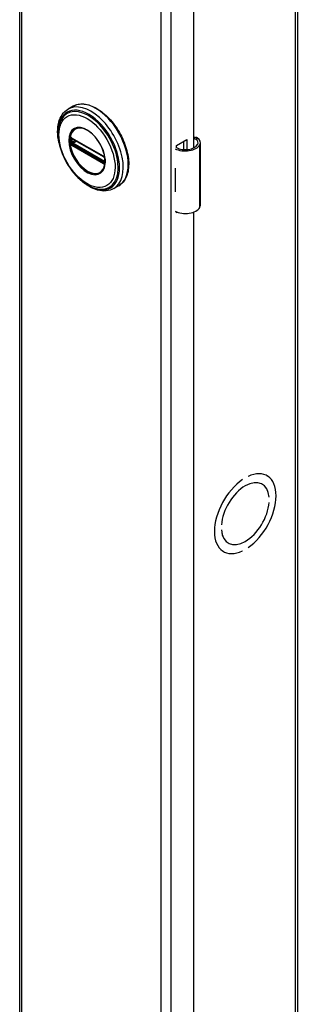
# Model space of a CAD drawing. Header units: inches. Extents: x 0 to 464, y -11 to 301.
# Tile 19 of 25: x 400.92 to 404.5, y 160.18 to 172.85. Entities that reach past the tile are written whole.
import ezdxf

# ---------------------------------------------------------------- set-up
doc = ezdxf.new("R2010")
doc.units = ezdxf.units.IN
doc.header["$LTSCALE"] = 27.789831
doc.header["$MEASUREMENT"] = 0
doc.layers.add('Visible Edges(ANSI)', color=7, linetype='Continuous', lineweight=25)
doc.layers.add('Visible Tangent Edges(ANSI)', color=7, linetype='Continuous', lineweight=25)

msp = doc.modelspace()

# ---------------------------------------------------------------- linework, layer by layer
at = {"layer": 'Visible Edges(ANSI)'}
for p, q in [((400.9206, 220.8832), (400.9206, 122.7775)), ((404.5016, 220.8608), (404.5016, 122.7552)), ((403.1619, 193.1658), (403.1619, 171.2022)), ((401.6088, 171.7396), (401.5447, 171.7027)), ((401.5943, 171.3256), (401.5892, 171.3284)), ((401.5943, 171.3256), (402.0024, 171.0906)), ((402.0093, 171.0828), (401.6013, 171.3178)), ((402.9427, 171.2343), (403.077, 171.3117)), ((402.9427, 171.2025), (402.9427, 171.2343)), ((403.0382, 171.1813), (403.0382, 171.2893)), ((403.077, 171.3117), (403.077, 171.1815)), ((403.2514, 170.4653), (403.2514, 171.27)), ((402.0074, 171.0876), (402.0024, 171.0906)), ((402.0182, 171.0752), (402.0194, 171.0724)), ((402.0183, 171.03), (402.0183, 171.0673)), ((402.0194, 171.0724), (402.02, 171.0706)), ((402.0214, 171.0199), (402.0213, 171.014)), ((402.0214, 171.0569), (402.0214, 171.0199)), ((402.9271, 170.9422), (402.9271, 170.9108)), ((402.1982, 170.7161), (402.1341, 170.6792)), ((402.9271, 170.6678), (402.9271, 170.6364)), ((402.9427, 170.3661), (402.9427, 170.3799)), ((402.9574, 170.3745), (402.9427, 170.3661)), ((403.1619, 170.3767), (403.1619, 148.4131)), ((403.7947, 166.9331), (403.7948, 166.9331)), ((403.7948, 166.9332), (403.7948, 166.9331)), ((403.8655, 166.9738), (403.8655, 166.9739)), ((404.1055, 166.9859), (404.1108, 166.9829)), ((404.0437, 166.8772), (404.0484, 166.8745)), ((404.1381, 166.7057), (404.1382, 166.7056)), ((404.1382, 166.7056), (404.1381, 166.7056)), ((404.1381, 166.6402), (404.1382, 166.6402)), ((403.5221, 166.3508), (403.522, 166.3508)), ((403.522, 166.2854), (403.5221, 166.2854)), ((403.5221, 166.3509), (403.5221, 166.3508)), ((403.6072, 166.1192), (403.6118, 166.1165)), ((403.8655, 166.0578), (403.8655, 166.0579)), ((403.5441, 166.0112), (403.5495, 166.0081)), ((403.7947, 166.0171), (403.7948, 166.0171)), ((403.7948, 166.0172), (403.7948, 166.0171))]:
    msp.add_line(p, q, dxfattribs=at)
at = {"layer": 'Visible Edges(ANSI)', "flags": 128}
for points in [[(401.6088, 171.7396), (401.6246, 171.7479), (401.6412, 171.7548), (401.6584, 171.7603), (401.6761, 171.7645), (401.6944, 171.7673), (401.7131, 171.7687), (401.7322, 171.7688), (401.7517, 171.7675), (401.7714, 171.7649), (401.7914, 171.761), (401.8116, 171.7558), (401.832, 171.7493), (401.8524, 171.7415), (401.873, 171.7326), (401.8935, 171.7225), (401.9141, 171.7111), (401.9346, 171.6987), (401.955, 171.6852), (401.9753, 171.6706), (401.9954, 171.6549), (402.0152, 171.6383), (402.0348, 171.6207), (402.0541, 171.6022), (402.073, 171.5828), (402.0915, 171.5627), (402.1095, 171.5417), (402.1271, 171.52), (402.1442, 171.4976), (402.1607, 171.4746), (402.1766, 171.451), (402.1919, 171.4269), (402.2065, 171.4024), (402.2204, 171.3774), (402.2336, 171.3521), (402.246, 171.3265), (402.2576, 171.3007), (402.2684, 171.2747), (402.2783, 171.2486), (402.2874, 171.2224), (402.2956, 171.1963), (402.3028, 171.1702), (402.3092, 171.1442), (402.3146, 171.1185), (402.319, 171.093), (402.3224, 171.0677), (402.3249, 171.0429), (402.3264, 171.0184), (402.3268, 170.9945), (402.3263, 170.971), (402.3247, 170.9481), (402.3221, 170.9259), (402.3186, 170.9043), (402.3139, 170.8834), (402.3083, 170.8633), (402.3017, 170.8441), (402.294, 170.8257), (402.2854, 170.8082), (402.2757, 170.7917), (402.2651, 170.7762), (402.2535, 170.7619), (402.241, 170.7486), (402.2275, 170.7365), (402.2133, 170.7257), (402.1982, 170.7161)], [(401.4267, 171.2724), (401.4199, 171.3071), (401.4149, 171.3414), (401.4117, 171.3751), (401.4104, 171.4081), (401.4109, 171.4402), (401.4133, 171.4715), (401.4176, 171.5016), (401.4239, 171.5306), (401.4322, 171.5583), (401.4424, 171.5845), (401.4546, 171.6091), (401.4688, 171.632), (401.485, 171.653), (401.5032, 171.6719), (401.5231, 171.6886), (401.5447, 171.7027)], [(401.454, 171.5631), (401.4474, 171.5499), (401.4415, 171.5361), (401.4362, 171.522), (401.4315, 171.5074), (401.424, 171.477), (401.4188, 171.4451), (401.4159, 171.4119), (401.4154, 171.3776), (401.4172, 171.3423), (401.4211, 171.3062), (401.4273, 171.2694), (401.4356, 171.2323), (401.4459, 171.1949), (401.4583, 171.1574), (401.4726, 171.12), (401.4888, 171.083), (401.5067, 171.0464), (401.5263, 171.0106), (401.5474, 170.9757), (401.57, 170.9419), (401.5939, 170.9093), (401.6191, 170.8782), (401.6453, 170.8487), (401.6724, 170.8209), (401.7004, 170.7951), (401.7291, 170.7714), (401.7583, 170.7498), (401.788, 170.7306), (401.8179, 170.7138), (401.8481, 170.6996), (401.8782, 170.6881), (401.9083, 170.6794), (401.9233, 170.6761), (401.9382, 170.6736), (401.9531, 170.6718), (401.9678, 170.6708)], [(401.9915, 170.916), (402.0001, 170.9296), (402.0074, 170.9448), (402.0133, 170.9617), (402.0178, 170.9799), (402.0208, 170.9995), (402.0223, 171.0203), (402.0222, 171.0421), (402.0206, 171.0647), (402.0175, 171.0881), (402.0128, 171.1121), (402.0066, 171.1364), (401.999, 171.1609), (401.9899, 171.1854), (401.9795, 171.2099), (401.9678, 171.234), (401.955, 171.2576), (401.941, 171.2805), (401.926, 171.3028), (401.9101, 171.324), (401.8934, 171.3441), (401.876, 171.363), (401.8581, 171.3806), (401.8397, 171.3967), (401.8211, 171.4111), (401.8023, 171.4239), (401.7834, 171.4349), (401.7647, 171.444), (401.7463, 171.4512), (401.7283, 171.4565), (401.7107, 171.4598), (401.6939, 171.4611), (401.6779, 171.4605)], [(401.5892, 171.3284), (401.5874, 171.3293), (401.5861, 171.3296)], [(401.6013, 171.3178), (401.6003, 171.3183), (401.5999, 171.3184)], [(403.2093, 171.3317), (403.2074, 171.3328), (403.2056, 171.3338), (403.2037, 171.3348), (403.2017, 171.3356), (403.1997, 171.3364), (403.1977, 171.337), (403.1956, 171.3376), (403.1936, 171.3381), (403.1915, 171.3385), (403.1894, 171.3388), (403.1873, 171.339), (403.1852, 171.3391), (403.1831, 171.3391), (403.181, 171.3389), (403.1789, 171.3387), (403.1769, 171.3383), (403.1748, 171.3379), (403.1729, 171.3374), (403.1709, 171.3367), (403.169, 171.336), (403.1671, 171.3352), (403.1653, 171.3343), (403.1636, 171.3334), (403.1619, 171.3323)], [(403.1619, 171.3209), (403.1634, 171.3213), (403.165, 171.3217), (403.1666, 171.322), (403.1681, 171.3222), (403.1697, 171.3223), (403.1712, 171.3224), (403.1727, 171.3224), (403.1742, 171.3224), (403.1757, 171.3223), (403.1772, 171.3221), (403.1788, 171.3219), (403.1803, 171.3216), (403.1818, 171.3212), (403.1833, 171.3208), (403.1848, 171.3203), (403.1863, 171.3198), (403.1878, 171.3191), (403.1893, 171.3185), (403.1907, 171.3177), (403.1921, 171.3169), (403.1935, 171.3161), (403.1949, 171.3152), (403.1962, 171.3142), (403.1976, 171.3132)], [(402.0074, 171.0876), (402.0107, 171.0852), (402.0141, 171.0816)], [(402.0183, 171.0673), (402.0177, 171.0712), (402.0156, 171.0761), (402.0124, 171.0803), (402.0093, 171.0828)], [(402.0141, 171.0816), (402.0163, 171.0785), (402.0182, 171.0752)], [(402.0181, 171.0285), (402.0182, 171.0289), (402.0183, 171.03)], [(402.0213, 171.014), (402.021, 171.0116), (402.0208, 171.0106)], [(402.1341, 170.6792), (402.111, 170.6677), (402.0866, 170.6588), (402.0612, 170.6526), (402.0349, 170.6491), (402.0079, 170.6482), (401.9805, 170.65), (401.9527, 170.6544), (401.9246, 170.6611), (401.8964, 170.6702), (401.8681, 170.6816), (401.8399, 170.6952), (401.8118, 170.7109), (401.784, 170.7286), (401.7565, 170.7483), (401.7293, 170.7698), (401.7027, 170.7931)]]:
    msp.add_lwpolyline(points, dxfattribs=at)
at = {"layer": 'Visible Edges(ANSI)'}
for centre, major_axis, ratio, start_param, end_param in [((403.0565, 171.2771), (0.1969, 0), 0.5758617, 3.9833715, 5.9647502), ((403.0565, 171.2771), (0.1673, 0), 0.5758617, 3.9641341, 5.9647502), ((403.0939, 171.27), (0.128, 0), 0.5758617, 5.9647502, 6.9099467), ((403.0939, 171.27), (0.1575, 0), 0.5758617, 5.9647502, 7.0321027), ((403.0565, 171.0276), (0.1969, 0), 0.5758617, 3.9833715, 3.9951945), ((402.9874, 170.9506), (-0.0917, 0), 0.5758617, 0.8282349, 0.8536019), ((402.9874, 170.7076), (0.0917, 0), 0.5758617, 3.9698275, 3.9951945), ((403.0565, 170.7219), (-0.1969, 0), 0.5758617, 0.8417789, 0.8536019), ((403.0939, 170.4653), (0.1575, 0), 0.5758617, 5.9647502, 6.2831853), ((403.0565, 170.4724), (0.1969, 0), 0.5758617, 3.9833715, 5.9647502), ((403.8301, 166.4955), (0.2807, 0.4875), 0.5780931, 4.0140635, 6.9776434), ((403.8301, 166.4955), (0.2807, 0.4874), 0.5780931, 4.0140793, 6.9776275), ((403.8301, 166.4955), (-0.2807, -0.4875), 0.5780931, 4.0140635, 6.9776434), ((403.8301, 166.4955), (-0.2807, -0.4874), 0.5780931, 4.0140793, 6.9776275), ((403.8301, 166.4955), (0.2183, 0.3791), 0.5780931, 5.5874099, 8.5458897), ((403.8301, 166.4955), (0.2183, 0.379), 0.5780931, 5.5874309, 8.5458687), ((403.8301, 166.4955), (-0.2183, -0.3791), 0.5780931, 5.5874099, 8.5458897), ((403.8301, 166.4955), (-0.2183, -0.379), 0.5780931, 5.5874309, 8.5458687)]:
    msp.add_ellipse(centre, major_axis=major_axis, ratio=ratio, start_param=start_param, end_param=end_param, dxfattribs=at)
at = {"layer": 'Visible Tangent Edges(ANSI)'}
for p, q in [((400.9458, 220.8482), (400.9458, 122.7425)), ((404.4764, 122.7201), (404.4764, 220.8258)), ((402.7475, 121.705), (402.7475, 219.8107)), ((402.8692, 219.8107), (402.8692, 121.705)), ((401.5699, 171.3207), (401.5697, 171.315)), ((401.5697, 171.278), (401.5699, 171.272)), ((401.5717, 171.2601), (401.5725, 171.2566)), ((401.5775, 171.3146), (401.5774, 171.3205)), ((401.5774, 171.2714), (401.5775, 171.2774)), ((401.5864, 171.2765), (401.5864, 171.3138)), ((401.5871, 171.2402), (401.5923, 171.2371)), ((401.5958, 171.2462), (401.5907, 171.2491)), ((402.0003, 171.0951), (401.5923, 171.3301)), ((401.5923, 171.2371), (402.0003, 171.0022)), ((402.0039, 171.0112), (401.5958, 171.2462)), ((401.599, 171.3141), (401.6036, 171.3165)), ((401.599, 171.2769), (401.599, 171.3141)), ((401.6357, 171.298), (401.599, 171.2769)), ((401.5993, 171.3213), (402.0074, 171.0863)), ((402.0074, 171.0191), (401.5993, 171.2541)), ((401.6059, 171.2648), (401.6496, 171.29)), ((402.014, 171.0298), (401.6059, 171.2648)), ((403.1976, 171.3132), (403.2093, 171.3317)), ((403.2435, 170.4369), (403.2435, 171.2416)), ((402.0089, 171.0083), (402.0039, 171.0112)), ((402.0183, 171.0327), (402.014, 171.0298)), ((402.0203, 171.0639), (402.0203, 171.0266)), ((402.0209, 171.0015), (402.0211, 171.0026)), ((402.9271, 170.9108), (402.9271, 170.6678))]:
    msp.add_line(p, q, dxfattribs=at)
at = {"layer": 'Visible Tangent Edges(ANSI)', "flags": 128}
for points in [[(401.5533, 171.2981), (401.5582, 171.2404), (401.5724, 171.1794), (401.5956, 171.1178), (401.6267, 171.058), (401.6645, 171.0024), (401.7074, 170.9534), (401.7536, 170.9131), (401.8013, 170.883), (401.8485, 170.8641), (401.8933, 170.8573), (401.9339, 170.8633), (401.9683, 170.8816), (401.9956, 170.9111), (402.0146, 170.9509), (402.0241, 170.9996), (402.024, 171.0548), (402.0144, 171.1144), (401.9956, 171.176), (401.9682, 171.2371), (401.9335, 171.2951), (401.893, 171.3476), (401.8483, 171.3924), (401.801, 171.4278), (401.7532, 171.4526), (401.707, 171.4653), (401.6641, 171.4655), (401.6265, 171.4534), (401.5955, 171.4293), (401.5723, 171.3943), (401.5581, 171.35), (401.5533, 171.2981)], [(401.5645, 171.2969), (401.5647, 171.3083), (401.5654, 171.3193), (401.5664, 171.3301), (401.5679, 171.3406), (401.5698, 171.3508), (401.5722, 171.3606), (401.5749, 171.37), (401.5781, 171.3791), (401.5817, 171.3877), (401.5857, 171.396), (401.5901, 171.4038), (401.5948, 171.4112), (401.6, 171.4181), (401.6055, 171.4246), (401.6113, 171.4305), (401.6175, 171.436), (401.624, 171.4409), (401.6308, 171.4453), (401.638, 171.4492), (401.6454, 171.4525), (401.6532, 171.4553), (401.6612, 171.4576), (401.6694, 171.4593), (401.6779, 171.4604)], [(401.9913, 170.9161), (401.9774, 170.9002), (401.9615, 170.8873), (401.9435, 170.8776), (401.9239, 170.8713), (401.9026, 170.8685), (401.88, 170.8694), (401.8564, 170.8737), (401.8321, 170.8815), (401.8073, 170.8925), (401.7824, 170.9067), (401.7577, 170.9238), (401.7333, 170.9439), (401.7097, 170.9666), (401.687, 170.9916), (401.6657, 171.0187), (401.6458, 171.0475), (401.6277, 171.0777), (401.6115, 171.109), (401.5975, 171.1409), (401.5858, 171.173), (401.5766, 171.2051), (401.5699, 171.2367), (401.5659, 171.2675), (401.5645, 171.2969)], [(401.5697, 171.315), (401.5696, 171.3135), (401.5696, 171.312), (401.5695, 171.3105), (401.5695, 171.309), (401.5695, 171.3075), (401.5694, 171.3059), (401.5694, 171.3044), (401.5694, 171.3029), (401.5694, 171.3014), (401.5694, 171.2998), (401.5694, 171.2983), (401.5694, 171.2967), (401.5694, 171.2952), (401.5694, 171.2936), (401.5694, 171.2921), (401.5694, 171.2905), (401.5694, 171.289), (401.5694, 171.2874), (401.5695, 171.2859), (401.5695, 171.2843), (401.5695, 171.2827), (401.5696, 171.2812), (401.5696, 171.2796), (401.5697, 171.278)], [(401.5717, 171.3308), (401.5716, 171.3304), (401.5714, 171.33), (401.5713, 171.3297), (401.5712, 171.3293), (401.5711, 171.3289), (401.571, 171.3285), (401.5709, 171.3281), (401.5708, 171.3277), (401.5707, 171.3273), (401.5706, 171.3269), (401.5706, 171.3265), (401.5705, 171.326), (401.5704, 171.3256), (401.5703, 171.3252), (401.5703, 171.3247), (401.5702, 171.3243), (401.5701, 171.3239), (401.5701, 171.3234), (401.57, 171.323), (401.57, 171.3225), (401.57, 171.3221), (401.5699, 171.3216), (401.5699, 171.3212), (401.5699, 171.3207)], [(401.5699, 171.272), (401.5699, 171.2715), (401.5699, 171.271), (401.57, 171.2705), (401.57, 171.27), (401.5701, 171.2695), (401.5701, 171.269), (401.5702, 171.2685), (401.5702, 171.268), (401.5703, 171.2675), (401.5703, 171.267), (401.5704, 171.2665), (401.5705, 171.266), (401.5706, 171.2655), (401.5707, 171.265), (401.5707, 171.2645), (401.5708, 171.264), (401.5709, 171.2635), (401.571, 171.263), (401.5711, 171.2625), (401.5712, 171.2621), (401.5713, 171.2616), (401.5714, 171.2611), (401.5716, 171.2606), (401.5717, 171.2601)], [(401.5725, 171.3333), (401.5725, 171.3332), (401.5725, 171.3331), (401.5724, 171.333), (401.5724, 171.3329), (401.5724, 171.3328), (401.5723, 171.3327), (401.5723, 171.3326), (401.5722, 171.3325), (401.5722, 171.3324), (401.5722, 171.3323), (401.5721, 171.3322), (401.5721, 171.3321), (401.5721, 171.332), (401.572, 171.3319), (401.572, 171.3318), (401.5719, 171.3317), (401.5719, 171.3315), (401.5719, 171.3314), (401.5718, 171.3313), (401.5718, 171.3312), (401.5718, 171.3311), (401.5717, 171.331), (401.5717, 171.3309), (401.5717, 171.3308)], [(401.5777, 171.3354), (401.5775, 171.3354), (401.5772, 171.3354), (401.577, 171.3353), (401.5768, 171.3353), (401.5765, 171.3353), (401.5763, 171.3352), (401.5761, 171.3351), (401.5758, 171.3351), (401.5756, 171.335), (401.5754, 171.3349), (401.5752, 171.3349), (401.5749, 171.3348), (401.5747, 171.3347), (401.5745, 171.3346), (401.5743, 171.3345), (401.5741, 171.3344), (401.5739, 171.3343), (401.5737, 171.3341), (401.5735, 171.334), (401.5733, 171.3339), (401.5731, 171.3338), (401.5729, 171.3336), (401.5727, 171.3335), (401.5725, 171.3333)], [(401.5725, 171.2566), (401.5727, 171.2563), (401.5729, 171.2559), (401.5731, 171.2556), (401.5733, 171.2552), (401.5735, 171.2549), (401.5737, 171.2545), (401.5739, 171.2542), (401.5741, 171.2538), (401.5743, 171.2535), (401.5745, 171.2531), (401.5747, 171.2528), (401.5749, 171.2524), (401.5752, 171.2521), (401.5754, 171.2518), (401.5756, 171.2514), (401.5758, 171.2511), (401.5761, 171.2508), (401.5763, 171.2505), (401.5765, 171.2501), (401.5768, 171.2498), (401.577, 171.2495), (401.5772, 171.2492), (401.5775, 171.2489), (401.5777, 171.2486)], [(401.5774, 171.3205), (401.5774, 171.3208), (401.5774, 171.3211), (401.5774, 171.3214), (401.5774, 171.3217), (401.5775, 171.322), (401.5775, 171.3223), (401.5775, 171.3226), (401.5776, 171.3229), (401.5777, 171.3232), (401.5777, 171.3235), (401.5778, 171.3238), (401.5779, 171.3241), (401.578, 171.3244), (401.5781, 171.3246), (401.5782, 171.3249), (401.5783, 171.3251), (401.5784, 171.3254), (401.5786, 171.3256), (401.5787, 171.3259), (401.5788, 171.3261), (401.579, 171.3263), (401.5791, 171.3265), (401.5793, 171.3267), (401.5794, 171.3269)], [(401.5794, 171.263), (401.5793, 171.2634), (401.5791, 171.2637), (401.579, 171.2641), (401.5788, 171.2644), (401.5787, 171.2648), (401.5786, 171.2651), (401.5784, 171.2655), (401.5783, 171.2659), (401.5782, 171.2662), (401.5781, 171.2666), (401.578, 171.2669), (401.5779, 171.2673), (401.5778, 171.2676), (401.5777, 171.268), (401.5777, 171.2683), (401.5776, 171.2687), (401.5776, 171.269), (401.5775, 171.2694), (401.5775, 171.2697), (401.5774, 171.2701), (401.5774, 171.2704), (401.5774, 171.2708), (401.5774, 171.2711), (401.5774, 171.2714)], [(401.5775, 171.2774), (401.5775, 171.2789), (401.5776, 171.2805), (401.5776, 171.282), (401.5776, 171.2836), (401.5776, 171.2851), (401.5776, 171.2867), (401.5776, 171.2883), (401.5776, 171.2898), (401.5776, 171.2914), (401.5776, 171.2929), (401.5776, 171.2945), (401.5776, 171.296), (401.5776, 171.2976), (401.5776, 171.2991), (401.5776, 171.3007), (401.5776, 171.3022), (401.5776, 171.3038), (401.5776, 171.3053), (401.5776, 171.3069), (401.5776, 171.3084), (401.5776, 171.31), (401.5776, 171.3115), (401.5775, 171.3131), (401.5775, 171.3146)], [(401.5871, 171.333), (401.5867, 171.3333), (401.5863, 171.3335), (401.5859, 171.3337), (401.5854, 171.3339), (401.585, 171.334), (401.5846, 171.3342), (401.5842, 171.3344), (401.5838, 171.3345), (401.5834, 171.3347), (401.583, 171.3348), (401.5826, 171.3349), (401.5822, 171.335), (401.5818, 171.3351), (401.5814, 171.3352), (401.5811, 171.3353), (401.5807, 171.3353), (401.5803, 171.3354), (401.5799, 171.3354), (401.5795, 171.3355), (401.5792, 171.3355), (401.5788, 171.3355), (401.5784, 171.3355), (401.5781, 171.3355), (401.5777, 171.3354)], [(401.5777, 171.2486), (401.5781, 171.2481), (401.5784, 171.2477), (401.5788, 171.2473), (401.5792, 171.2469), (401.5795, 171.2464), (401.5799, 171.246), (401.5803, 171.2456), (401.5807, 171.2453), (401.5811, 171.2449), (401.5815, 171.2445), (401.5818, 171.2441), (401.5822, 171.2438), (401.5826, 171.2434), (401.583, 171.2431), (401.5834, 171.2428), (401.5838, 171.2424), (401.5842, 171.2421), (401.5846, 171.2418), (401.5851, 171.2415), (401.5855, 171.2412), (401.5859, 171.241), (401.5863, 171.2407), (401.5867, 171.2404), (401.5871, 171.2402)], [(401.5794, 171.3269), (401.5795, 171.327), (401.5795, 171.3271), (401.5796, 171.3271), (401.5796, 171.3272), (401.5797, 171.3272), (401.5797, 171.3273), (401.5798, 171.3273), (401.5798, 171.3274), (401.5799, 171.3275), (401.5799, 171.3275), (401.58, 171.3276), (401.58, 171.3276), (401.5801, 171.3277), (401.5801, 171.3277), (401.5802, 171.3278), (401.5803, 171.3278), (401.5803, 171.3279), (401.5804, 171.3279), (401.5804, 171.328), (401.5805, 171.328), (401.5805, 171.3281), (401.5806, 171.3281), (401.5806, 171.3282), (401.5807, 171.3282)], [(401.5807, 171.2604), (401.5806, 171.2605), (401.5806, 171.2606), (401.5805, 171.2607), (401.5805, 171.2608), (401.5804, 171.2609), (401.5804, 171.261), (401.5803, 171.2611), (401.5803, 171.2612), (401.5802, 171.2614), (401.5801, 171.2615), (401.5801, 171.2616), (401.58, 171.2617), (401.58, 171.2618), (401.5799, 171.2619), (401.5799, 171.262), (401.5798, 171.2621), (401.5798, 171.2622), (401.5797, 171.2623), (401.5797, 171.2625), (401.5796, 171.2626), (401.5796, 171.2627), (401.5795, 171.2628), (401.5795, 171.2629), (401.5794, 171.263)], [(401.5807, 171.3282), (401.5808, 171.3283), (401.5809, 171.3284), (401.5811, 171.3285), (401.5812, 171.3286), (401.5813, 171.3287), (401.5815, 171.3288), (401.5816, 171.3289), (401.5817, 171.3289), (401.5819, 171.329), (401.582, 171.3291), (401.5822, 171.3292), (401.5823, 171.3292), (401.5825, 171.3293), (401.5826, 171.3293), (401.5828, 171.3294), (401.5829, 171.3294), (401.5831, 171.3295), (401.5832, 171.3295), (401.5834, 171.3295), (401.5836, 171.3296), (401.5837, 171.3296), (401.5839, 171.3296), (401.5841, 171.3297), (401.5842, 171.3297)], [(401.5842, 171.2549), (401.5841, 171.2551), (401.5839, 171.2553), (401.5837, 171.2555), (401.5836, 171.2557), (401.5834, 171.2559), (401.5832, 171.2561), (401.5831, 171.2564), (401.5829, 171.2566), (401.5828, 171.2568), (401.5826, 171.257), (401.5825, 171.2573), (401.5823, 171.2575), (401.5822, 171.2577), (401.582, 171.258), (401.5819, 171.2582), (401.5817, 171.2584), (401.5816, 171.2587), (401.5815, 171.2589), (401.5813, 171.2592), (401.5812, 171.2594), (401.5811, 171.2596), (401.5809, 171.2599), (401.5808, 171.2601), (401.5807, 171.2604)], [(401.5842, 171.3297), (401.5843, 171.3297), (401.5844, 171.3297), (401.5845, 171.3297), (401.5845, 171.3297), (401.5846, 171.3297), (401.5847, 171.3297), (401.5848, 171.3297), (401.5848, 171.3297), (401.5849, 171.3297), (401.585, 171.3297), (401.5851, 171.3297), (401.5852, 171.3297), (401.5852, 171.3297), (401.5853, 171.3297), (401.5854, 171.3297), (401.5855, 171.3297), (401.5856, 171.3297), (401.5856, 171.3297), (401.5857, 171.3297), (401.5858, 171.3297), (401.5859, 171.3296), (401.586, 171.3296), (401.5861, 171.3296), (401.5861, 171.3296)], [(401.5907, 171.2491), (401.5904, 171.2493), (401.5901, 171.2495), (401.5898, 171.2497), (401.5895, 171.2498), (401.5893, 171.25), (401.589, 171.2502), (401.5887, 171.2504), (401.5884, 171.2507), (401.5881, 171.2509), (401.5879, 171.2511), (401.5876, 171.2513), (401.5873, 171.2516), (401.587, 171.2518), (401.5868, 171.2521), (401.5865, 171.2523), (401.5862, 171.2526), (401.586, 171.2529), (401.5857, 171.2531), (401.5855, 171.2534), (401.5852, 171.2537), (401.585, 171.254), (401.5847, 171.2543), (401.5845, 171.2546), (401.5842, 171.2549)], [(401.5864, 171.3138), (401.5864, 171.314), (401.5864, 171.3143), (401.5864, 171.3145), (401.5864, 171.3148), (401.5864, 171.315), (401.5864, 171.3153), (401.5864, 171.3155), (401.5864, 171.3158), (401.5864, 171.316), (401.5864, 171.3163), (401.5865, 171.3165), (401.5865, 171.3168), (401.5865, 171.317), (401.5865, 171.3172), (401.5866, 171.3175), (401.5866, 171.3177), (401.5866, 171.3179), (401.5866, 171.3181), (401.5867, 171.3184), (401.5867, 171.3186), (401.5867, 171.3188), (401.5868, 171.319), (401.5868, 171.3192), (401.5868, 171.3194)], [(401.5868, 171.2702), (401.5868, 171.2704), (401.5868, 171.2707), (401.5867, 171.2709), (401.5867, 171.2712), (401.5867, 171.2714), (401.5866, 171.2717), (401.5866, 171.272), (401.5866, 171.2722), (401.5866, 171.2725), (401.5865, 171.2728), (401.5865, 171.273), (401.5865, 171.2733), (401.5865, 171.2736), (401.5864, 171.2738), (401.5864, 171.2741), (401.5864, 171.2744), (401.5864, 171.2746), (401.5864, 171.2749), (401.5864, 171.2752), (401.5864, 171.2754), (401.5864, 171.2757), (401.5864, 171.276), (401.5864, 171.2762), (401.5864, 171.2765)], [(401.5868, 171.3194), (401.5869, 171.3196), (401.5869, 171.3197), (401.5869, 171.3199), (401.587, 171.32), (401.587, 171.3201), (401.587, 171.3203), (401.5871, 171.3204), (401.5871, 171.3206), (401.5872, 171.3207), (401.5872, 171.3208), (401.5873, 171.321), (401.5873, 171.3211), (401.5874, 171.3212), (401.5875, 171.3213), (401.5875, 171.3215), (401.5876, 171.3216), (401.5877, 171.3217), (401.5877, 171.3218), (401.5878, 171.3219), (401.5879, 171.322), (401.588, 171.3221), (401.588, 171.3222), (401.5881, 171.3223), (401.5882, 171.3224)], [(401.5882, 171.2655), (401.5881, 171.2657), (401.588, 171.2659), (401.588, 171.2661), (401.5879, 171.2663), (401.5878, 171.2665), (401.5877, 171.2667), (401.5877, 171.2669), (401.5876, 171.2671), (401.5875, 171.2673), (401.5875, 171.2675), (401.5874, 171.2677), (401.5873, 171.2679), (401.5873, 171.2681), (401.5872, 171.2682), (401.5872, 171.2684), (401.5871, 171.2686), (401.5871, 171.2688), (401.587, 171.269), (401.587, 171.2692), (401.587, 171.2694), (401.5869, 171.2696), (401.5869, 171.2698), (401.5869, 171.27), (401.5868, 171.2702)], [(401.5923, 171.3301), (401.592, 171.3302), (401.5918, 171.3304), (401.5916, 171.3305), (401.5914, 171.3306), (401.5912, 171.3307), (401.591, 171.3309), (401.5907, 171.331), (401.5905, 171.3311), (401.5903, 171.3312), (401.5901, 171.3313), (401.5899, 171.3315), (401.5897, 171.3316), (401.5895, 171.3317), (401.5892, 171.3318), (401.589, 171.3319), (401.5888, 171.3321), (401.5886, 171.3322), (401.5884, 171.3323), (401.5882, 171.3324), (401.5879, 171.3325), (401.5877, 171.3327), (401.5875, 171.3328), (401.5873, 171.3329), (401.5871, 171.333)], [(401.5907, 171.3239), (401.5909, 171.3239), (401.591, 171.3239), (401.5911, 171.324), (401.5912, 171.324), (401.5914, 171.324), (401.5915, 171.324), (401.5916, 171.324), (401.5918, 171.324), (401.5919, 171.324), (401.592, 171.324), (401.5922, 171.324), (401.5923, 171.324), (401.5925, 171.324), (401.5926, 171.3239), (401.5927, 171.3239), (401.5929, 171.3239), (401.593, 171.3239), (401.5932, 171.3238), (401.5933, 171.3238), (401.5935, 171.3238), (401.5936, 171.3237), (401.5938, 171.3237), (401.5939, 171.3236), (401.594, 171.3236)], [(401.594, 171.2577), (401.5939, 171.2578), (401.5938, 171.2579), (401.5936, 171.258), (401.5935, 171.2582), (401.5933, 171.2583), (401.5932, 171.2584), (401.593, 171.2585), (401.5929, 171.2587), (401.5927, 171.2588), (401.5926, 171.259), (401.5925, 171.2591), (401.5923, 171.2592), (401.5922, 171.2594), (401.592, 171.2595), (401.5919, 171.2597), (401.5918, 171.2599), (401.5916, 171.26), (401.5915, 171.2602), (401.5914, 171.2603), (401.5912, 171.2605), (401.5911, 171.2606), (401.591, 171.2608), (401.5909, 171.261), (401.5907, 171.2611)], [(401.594, 171.3236), (401.5943, 171.3235), (401.5945, 171.3235), (401.5947, 171.3234), (401.5949, 171.3233), (401.5951, 171.3232), (401.5953, 171.3232), (401.5955, 171.3231), (401.5957, 171.323), (401.5959, 171.3229), (401.5962, 171.3228), (401.5964, 171.3227), (401.5966, 171.3226), (401.5968, 171.3225), (401.597, 171.3224), (401.5973, 171.3223), (401.5975, 171.3222), (401.5977, 171.3221), (401.5979, 171.322), (401.5982, 171.3219), (401.5984, 171.3218), (401.5986, 171.3216), (401.5988, 171.3215), (401.5991, 171.3214), (401.5993, 171.3213)], [(401.5993, 171.2541), (401.5991, 171.2542), (401.5988, 171.2544), (401.5986, 171.2545), (401.5984, 171.2546), (401.5982, 171.2548), (401.5979, 171.2549), (401.5977, 171.255), (401.5975, 171.2552), (401.5973, 171.2553), (401.597, 171.2555), (401.5968, 171.2556), (401.5966, 171.2558), (401.5964, 171.2559), (401.5962, 171.2561), (401.5959, 171.2562), (401.5957, 171.2564), (401.5955, 171.2566), (401.5953, 171.2567), (401.5951, 171.2569), (401.5949, 171.257), (401.5947, 171.2572), (401.5945, 171.2573), (401.5943, 171.2575), (401.594, 171.2577)], [(402.0055, 171.0921), (402.0053, 171.0922), (402.0051, 171.0923), (402.0048, 171.0925), (402.0046, 171.0926), (402.0044, 171.0927), (402.0042, 171.0928), (402.004, 171.093), (402.0038, 171.0931), (402.0036, 171.0932), (402.0033, 171.0934), (402.0031, 171.0935), (402.0029, 171.0936), (402.0027, 171.0937), (402.0025, 171.0939), (402.0023, 171.094), (402.002, 171.0941), (402.0018, 171.0943), (402.0016, 171.0944), (402.0014, 171.0945), (402.0012, 171.0946), (402.001, 171.0948), (402.0008, 171.0949), (402.0005, 171.095), (402.0003, 171.0951)], [(402.0149, 171.0837), (402.0145, 171.0841), (402.0141, 171.0846), (402.0138, 171.085), (402.0134, 171.0854), (402.013, 171.0858), (402.0127, 171.0862), (402.0123, 171.0866), (402.0119, 171.087), (402.0115, 171.0874), (402.0111, 171.0878), (402.0107, 171.0881), (402.0103, 171.0885), (402.01, 171.0888), (402.0096, 171.0892), (402.0092, 171.0895), (402.0088, 171.0898), (402.0083, 171.0901), (402.0079, 171.0904), (402.0075, 171.0907), (402.0071, 171.091), (402.0067, 171.0913), (402.0063, 171.0916), (402.0059, 171.0918), (402.0055, 171.0921)], [(402.0003, 171.0022), (402.0005, 171.002), (402.0008, 171.0019), (402.001, 171.0018), (402.0012, 171.0017), (402.0014, 171.0015), (402.0016, 171.0014), (402.0018, 171.0013), (402.002, 171.0012), (402.0023, 171.0011), (402.0025, 171.0009), (402.0027, 171.0008), (402.0029, 171.0007), (402.0031, 171.0006), (402.0033, 171.0004), (402.0036, 171.0003), (402.0038, 171.0002), (402.004, 171.0001), (402.0042, 171), (402.0044, 170.9998), (402.0046, 170.9997), (402.0048, 170.9996), (402.0051, 170.9995), (402.0053, 170.9994), (402.0055, 170.9992)], [(402.0055, 170.9992), (402.0059, 170.999), (402.0063, 170.9988), (402.0067, 170.9986), (402.0071, 170.9984), (402.0075, 170.9982), (402.0079, 170.9981), (402.0083, 170.9979), (402.0087, 170.9977), (402.0092, 170.9976), (402.0096, 170.9975), (402.01, 170.9974), (402.0104, 170.9972), (402.0107, 170.9971), (402.0111, 170.9971), (402.0115, 170.997), (402.0119, 170.9969), (402.0123, 170.9969), (402.0127, 170.9968), (402.013, 170.9968), (402.0134, 170.9968), (402.0138, 170.9968), (402.0141, 170.9968), (402.0145, 170.9968), (402.0149, 170.9968)], [(402.0074, 171.0863), (402.0076, 171.0861), (402.0078, 171.086), (402.008, 171.0859), (402.0082, 171.0857), (402.0085, 171.0856), (402.0087, 171.0855), (402.0089, 171.0853), (402.0091, 171.0852), (402.0094, 171.085), (402.0096, 171.0849), (402.0098, 171.0847), (402.01, 171.0846), (402.0102, 171.0844), (402.0104, 171.0842), (402.0106, 171.0841), (402.0109, 171.0839), (402.0111, 171.0838), (402.0113, 171.0836), (402.0115, 171.0835), (402.0117, 171.0833), (402.0119, 171.0831), (402.0121, 171.083), (402.0123, 171.0828), (402.0125, 171.0826)], [(402.0125, 171.0167), (402.0123, 171.0168), (402.0121, 171.0168), (402.0119, 171.0169), (402.0117, 171.017), (402.0115, 171.0171), (402.0113, 171.0172), (402.0111, 171.0173), (402.0109, 171.0173), (402.0106, 171.0174), (402.0104, 171.0175), (402.0102, 171.0176), (402.01, 171.0177), (402.0098, 171.0178), (402.0096, 171.0179), (402.0094, 171.018), (402.0091, 171.0181), (402.0089, 171.0182), (402.0087, 171.0184), (402.0085, 171.0185), (402.0082, 171.0186), (402.008, 171.0187), (402.0078, 171.0188), (402.0076, 171.019), (402.0074, 171.0191)], [(402.0153, 171.0066), (402.0151, 171.0066), (402.0148, 171.0066), (402.0146, 171.0066), (402.0143, 171.0066), (402.0141, 171.0066), (402.0138, 171.0066), (402.0136, 171.0066), (402.0133, 171.0067), (402.013, 171.0067), (402.0128, 171.0068), (402.0125, 171.0068), (402.0122, 171.0069), (402.012, 171.007), (402.0117, 171.007), (402.0114, 171.0071), (402.0111, 171.0072), (402.0109, 171.0073), (402.0106, 171.0075), (402.0103, 171.0076), (402.01, 171.0077), (402.0097, 171.0078), (402.0095, 171.008), (402.0092, 171.0081), (402.0089, 171.0083)], [(402.0125, 171.0826), (402.0126, 171.0825), (402.0128, 171.0824), (402.0129, 171.0823), (402.0131, 171.0821), (402.0132, 171.082), (402.0133, 171.0819), (402.0135, 171.0817), (402.0136, 171.0816), (402.0138, 171.0815), (402.0139, 171.0813), (402.014, 171.0812), (402.0142, 171.081), (402.0143, 171.0809), (402.0145, 171.0807), (402.0146, 171.0806), (402.0147, 171.0804), (402.0149, 171.0803), (402.015, 171.0801), (402.0151, 171.08), (402.0153, 171.0798), (402.0154, 171.0796), (402.0155, 171.0795), (402.0156, 171.0793), (402.0158, 171.0791)], [(402.0158, 171.0164), (402.0156, 171.0164), (402.0155, 171.0163), (402.0154, 171.0163), (402.0153, 171.0163), (402.0151, 171.0163), (402.015, 171.0163), (402.0149, 171.0163), (402.0147, 171.0163), (402.0146, 171.0163), (402.0145, 171.0163), (402.0143, 171.0163), (402.0142, 171.0163), (402.014, 171.0163), (402.0139, 171.0163), (402.0138, 171.0164), (402.0136, 171.0164), (402.0135, 171.0164), (402.0133, 171.0165), (402.0132, 171.0165), (402.0131, 171.0165), (402.0129, 171.0166), (402.0128, 171.0166), (402.0126, 171.0167), (402.0125, 171.0167)], [(402.0191, 171.0774), (402.019, 171.0777), (402.0188, 171.0779), (402.0186, 171.0782), (402.0185, 171.0785), (402.0183, 171.0788), (402.0181, 171.079), (402.018, 171.0793), (402.0178, 171.0796), (402.0176, 171.0799), (402.0175, 171.0801), (402.0173, 171.0804), (402.0171, 171.0807), (402.0169, 171.0809), (402.0167, 171.0812), (402.0166, 171.0814), (402.0164, 171.0817), (402.0162, 171.082), (402.016, 171.0822), (402.0158, 171.0825), (402.0156, 171.0827), (402.0154, 171.083), (402.0152, 171.0832), (402.015, 171.0835), (402.0149, 171.0837)], [(402.0149, 170.9968), (402.0151, 170.9969), (402.0153, 170.9969), (402.0156, 170.9969), (402.0158, 170.997), (402.0161, 170.997), (402.0163, 170.9971), (402.0165, 170.9971), (402.0168, 170.9972), (402.017, 170.9973), (402.0172, 170.9973), (402.0174, 170.9974), (402.0176, 170.9975), (402.0179, 170.9976), (402.0181, 170.9977), (402.0183, 170.9978), (402.0185, 170.9979), (402.0187, 170.998), (402.0189, 170.9981), (402.0191, 170.9983), (402.0193, 170.9984), (402.0195, 170.9985), (402.0197, 170.9987), (402.0199, 170.9988), (402.02, 170.9989)], [(402.0189, 171.008), (402.0187, 171.0079), (402.0186, 171.0079), (402.0185, 171.0078), (402.0183, 171.0077), (402.0182, 171.0076), (402.0181, 171.0075), (402.0179, 171.0074), (402.0178, 171.0073), (402.0177, 171.0073), (402.0175, 171.0072), (402.0174, 171.0071), (402.0172, 171.0071), (402.0171, 171.007), (402.0169, 171.007), (402.0168, 171.0069), (402.0166, 171.0069), (402.0165, 171.0068), (402.0163, 171.0068), (402.0161, 171.0067), (402.016, 171.0067), (402.0158, 171.0067), (402.0156, 171.0066), (402.0155, 171.0066), (402.0153, 171.0066)], [(402.0183, 171.0748), (402.0184, 171.0746), (402.0185, 171.0744), (402.0185, 171.0742), (402.0186, 171.074), (402.0187, 171.0738), (402.0188, 171.0736), (402.0188, 171.0734), (402.0189, 171.0732), (402.019, 171.073), (402.019, 171.0728), (402.0191, 171.0726), (402.0192, 171.0724), (402.0192, 171.0722), (402.0193, 171.072), (402.0193, 171.0719), (402.0194, 171.0717), (402.0194, 171.0715), (402.0195, 171.0713), (402.0195, 171.0711), (402.0196, 171.0709), (402.0196, 171.0707), (402.0196, 171.0705), (402.0197, 171.0703), (402.0197, 171.0702)], [(402.0197, 171.0209), (402.0197, 171.0207), (402.0196, 171.0206), (402.0196, 171.0204), (402.0196, 171.0203), (402.0195, 171.0201), (402.0195, 171.02), (402.0194, 171.0199), (402.0194, 171.0197), (402.0193, 171.0196), (402.0193, 171.0195), (402.0192, 171.0193), (402.0192, 171.0192), (402.0191, 171.0191), (402.019, 171.0189), (402.019, 171.0188), (402.0189, 171.0187), (402.0188, 171.0186), (402.0188, 171.0185), (402.0187, 171.0184), (402.0186, 171.0183), (402.0185, 171.0182), (402.0185, 171.018), (402.0184, 171.0179), (402.0183, 171.0178)], [(402.02, 171.0093), (402.02, 171.0092), (402.0199, 171.0092), (402.0199, 171.0091), (402.0198, 171.0091), (402.0198, 171.009), (402.0198, 171.009), (402.0197, 171.0089), (402.0197, 171.0088), (402.0196, 171.0088), (402.0196, 171.0087), (402.0195, 171.0087), (402.0195, 171.0086), (402.0194, 171.0086), (402.0194, 171.0085), (402.0193, 171.0085), (402.0193, 171.0084), (402.0192, 171.0084), (402.0192, 171.0083), (402.0191, 171.0083), (402.0191, 171.0082), (402.019, 171.0082), (402.019, 171.0081), (402.0189, 171.0081), (402.0189, 171.008)], [(402.0197, 171.0702), (402.0197, 171.0699), (402.0198, 171.0696), (402.0198, 171.0694), (402.0199, 171.0691), (402.0199, 171.0689), (402.0199, 171.0686), (402.02, 171.0684), (402.02, 171.0681), (402.02, 171.0678), (402.0201, 171.0676), (402.0201, 171.0673), (402.0201, 171.067), (402.0201, 171.0668), (402.0202, 171.0665), (402.0202, 171.0663), (402.0202, 171.066), (402.0202, 171.0657), (402.0202, 171.0655), (402.0203, 171.0652), (402.0203, 171.0649), (402.0203, 171.0647), (402.0203, 171.0644), (402.0203, 171.0641), (402.0203, 171.0639)], [(402.0203, 171.0266), (402.0203, 171.0263), (402.0203, 171.0261), (402.0203, 171.0258), (402.0203, 171.0256), (402.0203, 171.0253), (402.0202, 171.0251), (402.0202, 171.0248), (402.0202, 171.0246), (402.0202, 171.0243), (402.0202, 171.0241), (402.0201, 171.0238), (402.0201, 171.0236), (402.0201, 171.0233), (402.0201, 171.0231), (402.02, 171.0229), (402.02, 171.0226), (402.02, 171.0224), (402.0199, 171.0222), (402.0199, 171.022), (402.0199, 171.0217), (402.0198, 171.0215), (402.0198, 171.0213), (402.0197, 171.0211), (402.0197, 171.0209)], [(402.0208, 171.0106), (402.0207, 171.0105), (402.0207, 171.0105), (402.0207, 171.0104), (402.0206, 171.0104), (402.0206, 171.0103), (402.0206, 171.0102), (402.0206, 171.0102), (402.0205, 171.0101), (402.0205, 171.0101), (402.0205, 171.01), (402.0204, 171.01), (402.0204, 171.0099), (402.0204, 171.0099), (402.0204, 171.0098), (402.0203, 171.0098), (402.0203, 171.0097), (402.0203, 171.0096), (402.0202, 171.0096), (402.0202, 171.0095), (402.0202, 171.0095), (402.0201, 171.0094), (402.0201, 171.0094), (402.02, 171.0093), (402.02, 171.0093)], [(402.02, 170.9989), (402.0201, 170.999), (402.0201, 170.9991), (402.0201, 170.9992), (402.0202, 170.9993), (402.0202, 170.9995), (402.0203, 170.9996), (402.0203, 170.9997), (402.0203, 170.9998), (402.0204, 170.9999), (402.0204, 171), (402.0204, 171.0001), (402.0205, 171.0002), (402.0205, 171.0003), (402.0205, 171.0004), (402.0206, 171.0005), (402.0206, 171.0006), (402.0206, 171.0007), (402.0207, 171.0008), (402.0207, 171.0009), (402.0207, 171.001), (402.0208, 171.0011), (402.0208, 171.0012), (402.0208, 171.0013), (402.0209, 171.0015)]]:
    msp.add_lwpolyline(points, dxfattribs=at)
at = {"layer": 'Visible Tangent Edges(ANSI)'}
for centre, major_axis, ratio, start_param, end_param in [((401.8125, 171.1754), (0.2799, -0.4861), 0.5780931, 5.5111352, 10.1968281), ((401.8394, 171.191), (0.2947, -0.5118), 0.5780931, 0, 3.1415927), ((401.9035, 171.2279), (-0.2947, 0.5118), 0.5780931, 3.1415927, 6.2831853), ((401.805, 171.1712), (-0.2735, 0.4749), 0.5780931, 2.7915323, 6.6332456), ((401.7963, 171.1661), (-0.1596, 0.2772), 0.5780931, 5.5106104, 6.9233747), ((401.5603, 171.3021), (0.00984, 0), 0.5758617, 3.9269908, 5.1579502), ((401.5746, 171.3201), (-0.00984, -0.00028), 0.5816732, 1.0282507, 1.8560752), ((401.5746, 171.2828), (-0.00984, 0.00028), 0.5697012, 1.06136, 1.8891845), ((401.5744, 171.326), (-0.00984, -0.00028), 0.5913168, 1.0709601, 1.8575157), ((401.5744, 171.2767), (-0.00984, 0.00027), 0.5598866, 1.1035062, 1.8900618), ((401.5776, 171.3354), (-0.0076, 0.00626), 0.7607479, 1.4037597, 2.3337882), ((401.5776, 171.2645), (-0.00892, -0.00416), 0.2154533, 0.7436875, 1.6737161), ((401.5795, 171.3373), (-0.00632, 0.00755), 0.8117707, 1.4287314, 2.4759288), ((401.5795, 171.2606), (-0.00879, -0.00442), 0.0795437, 0.6186436, 1.6658412), ((401.7963, 171.1661), (0.1596, -0.2772), 0.5780931, 4.076067, 6.9233747), ((401.5803, 171.315), (0.00984, 0.00024), 0.5904205, 0.8344596, 1.8602617), ((401.5803, 171.2661), (-0.00984, 0.00023), 0.5608993, 4.0033391, 5.0291413), ((401.5804, 171.3092), (0.00984, 0), 0.5758617, 0.9265057, 1.8728012), ((401.5804, 171.272), (0.00984, 0), 0.5758617, 0.9265057, 1.8728012), ((401.5847, 171.3394), (0.00092, -0.0098), 0.7888712, 5.0586038, 6.1058013), ((401.5847, 171.2526), (-0.00768, -0.00616), 0.2115934, 4.6030876, 5.6502852), ((401.5812, 171.3184), (0.00805, -0.00567), 0.7880587, 1.219922, 2.2751318), ((401.5812, 171.2615), (-0.00917, -0.00357), 0.2085441, 3.7740015, 4.8292113), ((401.5838, 171.3199), (-0.00092, 0.0098), 0.7888712, 5.0586038, 6.1058013), ((401.5838, 171.2571), (0.00768, 0.00616), 0.2115934, 4.6030876, 5.6502852), ((401.5923, 171.3183), (0.00984, 0), 0.5758617, 4.0680983, 5.4628806), ((401.5923, 171.281), (0.00984, 0), 0.5758617, 4.0680983, 5.4628806), ((401.594, 171.337), (-0.0048, -0.00859), 0.5862469, 5.4885923, 6.2831853), ((401.594, 171.2442), (0.00502, 0.00847), 0.5698217, 1.3114255, 2.3613181), ((401.5942, 171.3149), (-0.00492, 0.00854), 0.5773894, 6.025038, 6.5451906), ((401.5992, 171.3062), (-0.0098, 0.0171), 0.5773894, 6.1561802, 6.4140484), ((401.5942, 171.2661), (-0.00491, 0.00853), 0.5787976, 1.3126585, 1.8328111), ((401.5992, 171.269), (0.0098, -0.0171), 0.5787976, 4.5853933, 4.8432615), ((401.5873, 171.2541), (0.00471, 0.00864), 0.5631278, 4.4328019, 5.4194526), ((401.5992, 171.3341), (-0.00491, -0.00853), 0.5780931, 5.4958534, 6.2831853), ((401.5992, 171.2412), (0.00491, 0.00853), 0.5780931, 1.295624, 2.3542608), ((401.5873, 171.319), (0.00472, 0.00863), 0.5620638, 5.5464856, 5.9144376), ((401.5924, 171.2513), (0.00491, 0.00853), 0.5780931, 4.4372167, 5.3547459), ((401.5924, 171.3162), (0.00491, 0.00853), 0.5780931, 5.6369609, 5.8983067), ((401.6062, 171.273), (-0.00491, 0.00853), 0.6204538, 0.788035, 2.3576133), ((401.6062, 171.3103), (-0.00544, 0.00826), 0.5746833, 0.0749748, 0.7522718), ((401.6062, 171.3264), (-0.00491, -0.00853), 0.5780931, 5.6369609, 6.2831853), ((401.6062, 171.2569), (-0.00491, -0.00853), 0.5780931, 3.9599637, 5.3547459), ((402.0073, 171.0991), (-0.00491, -0.00853), 0.5780931, 5.4958534, 6.2831853), ((402.0125, 171.0961), (-0.00502, -0.00847), 0.5698218, 5.5029107, 6.2831853), ((402.0073, 171.0062), (0.00491, 0.00853), 0.5780931, 1.295624, 2.3542608), ((402.0005, 171.0163), (0.00491, 0.00853), 0.5780931, 4.4372167, 5.3547459), ((402.0125, 171.0033), (0.0048, 0.00859), 0.5862469, 1.2971071, 2.3469997), ((402.0005, 171.0812), (-0.00491, -0.00853), 0.5780931, 2.4953683, 2.7436945), ((402.0142, 171.0914), (-0.00491, -0.00853), 0.5780931, 5.6369609, 6.2831853), ((402.0142, 171.0219), (-0.00491, -0.00853), 0.5780931, 3.9599637, 5.3547459), ((402.0054, 171.0133), (-0.00511, -0.00841), 0.5926532, 1.3186054, 2.3052561), ((402.0054, 171.0782), (-0.0051, -0.00842), 0.5937172, 2.4304355, 2.5564484), ((402.0218, 171.0008), (-0.00092, 0.0098), 0.7888712, 0.8698136, 1.9170111), ((402.0218, 171.0877), (-0.00768, -0.00616), 0.2115934, 5.6502852, 6.2831853), ((402.0142, 171.038), (0.00441, -0.00885), 0.5745306, 5.5347346, 6.2081406), ((402.0088, 171.0124), (0.00092, -0.0098), 0.7888712, 0.8698136, 1.9170111), ((402.0088, 171.0751), (-0.00768, -0.00616), 0.2115934, 2.5086925, 2.5298048), ((402.0123, 171.0742), (0.00491, -0.00853), 0.5787976, 1.3126585, 1.8328111), ((402.0073, 171.0713), (-0.0098, 0.0171), 0.5787976, 4.5853933, 4.8432615), ((402.0123, 171.0254), (0.00492, -0.00854), 0.5773894, 6.025038, 6.5451906), ((402.0073, 171.034), (0.0098, -0.0171), 0.5773894, 6.1561802, 6.4140484), ((402.027, 171.003), (-0.00632, 0.00755), 0.8117707, 0.3815338, 1.4287313), ((402.027, 171.0796), (-0.00879, -0.00442), 0.0795437, 0, 0.4850974), ((402.0113, 171.0707), (0.00917, 0.00357), 0.2085441, 0.6122049, 0.6324088), ((402.0282, 171.0673), (-0.00984, 0), 0.5758617, 0, 0.6442907), ((402.0282, 171.03), (-0.00984, 0), 0.5758617, 0, 0.6442907), ((402.0113, 171.0138), (0.00805, -0.00567), 0.7880587, 0.1647121, 1.219922), ((402.0287, 171.0047), (-0.00794, 0.00582), 0.8255359, 0.1798265, 1.1098551), ((402.0287, 171.0757), (-0.00927, -0.00332), 0.1506653, 0, 0.2394577), ((402.0123, 171.0662), (0.00984, 0.00022), 0.5914886, 0.6487144, 0.7092728), ((402.0123, 171.0174), (-0.00984, 0.00021), 0.5598311, 3.5577482, 3.8763131), ((402.0124, 171.0605), (-0.00984, 0), 0.5758617, 3.6974638, 3.7858833), ((402.0124, 171.0232), (-0.00984, 0), 0.5758617, 3.5607073, 3.7858833), ((402.0311, 171.0138), (-0.00984, 0.00023), 0.5567229, 0, 0.3760289), ((402.0312, 171.0571), (-0.00984, -0.00009), 0.5949018, 0.0180468, 0.0669567), ((402.0312, 171.0198), (-0.00984, 0.00009), 0.5564726, 0, 0.4186709)]:
    msp.add_ellipse(centre, major_axis=major_axis, ratio=ratio, start_param=start_param, end_param=end_param, dxfattribs=at)
msp.add_ellipse((401.7893, 171.1621), major_axis=(0.2558, -0.4442), ratio=0.5780931, dxfattribs=at)

doc.saveas('drawing.dxf')
